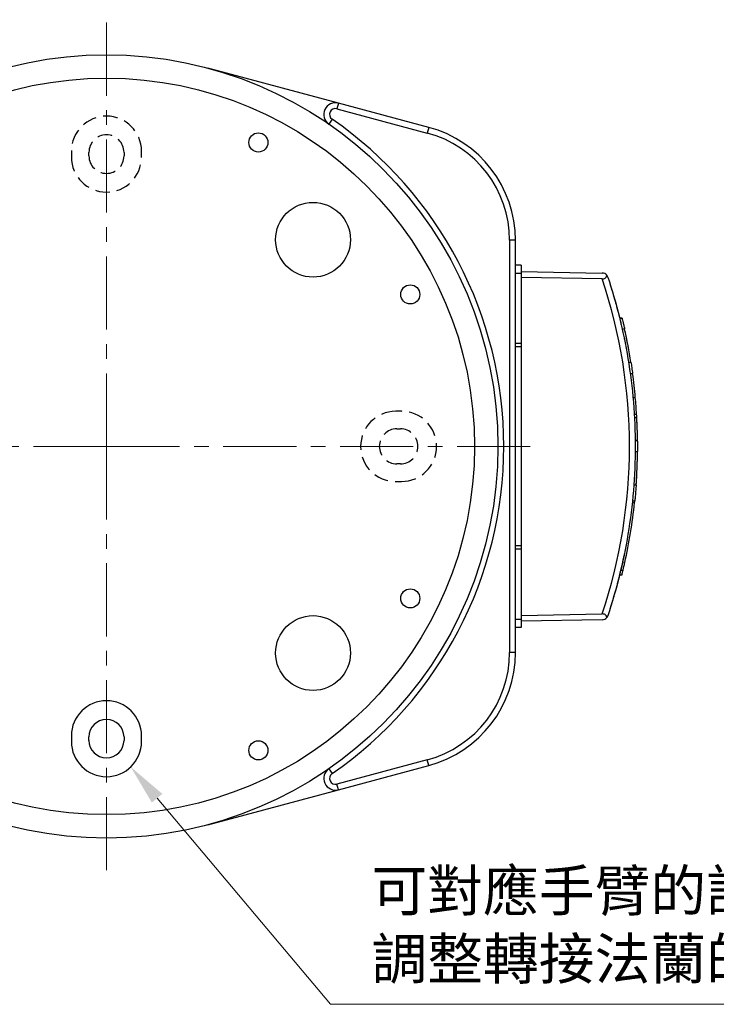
# Model space of a CAD drawing. Header units: inches. Extents: x 0 to 5655, y -2263 to 1330.
# Tile 135 of 239: x 4215 to 4275, y -547 to -463. Entities that reach past the tile are written whole.
import ezdxf

# ---------------------------------------------------------------- set-up
doc = ezdxf.new("R2010")
doc.units = ezdxf.units.IN
doc.header["$MEASUREMENT"] = 0
doc.linetypes.add('CENTER', pattern=[2, 1.25, -0.25, 0.25, -0.25])
doc.linetypes.add('HIDDEN', pattern=[0.375, 0.25, -0.125])
for name, color, linetype, lineweight in [('AM_5', 3, 'Continuous', 15), ('AM_7', 4, 'CENTER', 15), ('可見 (ISO)', 7, 'Continuous', 25), ('窄部可見 (ISO)', 7, 'Continuous', 25)]:
    doc.layers.add(name, color=color, linetype=linetype, lineweight=lineweight)
doc.styles.get("Standard").update_dxf_attribs({"font": 'arial.ttf'})

# ---------------------------------------------------------------- blocks, each defined once
blk = doc.blocks.new('*S644')
at = {"layer": 'AM_5', "color": 7}
for p, q in [((10195.268, -416.75), (10180.423, -399.122)), ((10245, -416.75), (10195.268, -416.75))]:
    blk.add_line(p, q, dxfattribs=at)
at = {"layer": 'AM_5', "color": 7, "linetype": 'Continuous'}
blk.add_trace([(10180.87, -398.747), (10179.977, -399.498), (10178.169, -396.445)], dxfattribs=at)
at = {"layer": 'AM_5', "color": 2, "insert": (10198.768, -415), "char_height": 3.5, "attachment_point": 7}
blk.add_mtext('{\\fPMingLiU|b0|i0|c136|p18;可對應手臂的設計\\P調整轉接法蘭的方向}', dxfattribs=at)

msp = doc.modelspace()

# ---------------------------------------------------------------- linework, layer by layer
at = {"color": 1, "linetype": 'HIDDEN', "lineweight": 25, "ltscale": 5}
for p, q in [((4219.621, -473.996), (4219.621, -474.496)), ((4221.121, -474.396), (4221.121, -474.096)), ((4224.121, -474.096), (4224.121, -474.396)), ((4225.621, -474.496), (4225.621, -473.996)), ((4247.871, -496.246), (4247.371, -496.246)), ((4247.471, -497.746), (4247.771, -497.746)), ((4247.771, -500.746), (4247.471, -500.746)), ((4247.371, -502.246), (4247.871, -502.246))]:
    msp.add_line(p, q, dxfattribs=at)
at = {"color": 7, "linetype": 'Continuous', "lineweight": 25}
for p, q in [((4219.621, -523.996), (4219.621, -524.496)), ((4221.121, -524.396), (4221.121, -524.096)), ((4224.121, -524.096), (4224.121, -524.396)), ((4225.621, -524.496), (4225.621, -523.996))]:
    msp.add_line(p, q, dxfattribs=at)
at = {"color": 1, "linetype": 'HIDDEN', "lineweight": 25, "ltscale": 5}
for centre, radius, start, end in [((4222.621, -473.996), 3, 0, 180), ((4222.621, -474.096), 1.5, 0, 180), ((4222.621, -474.496), 3, 180, 0), ((4222.621, -474.396), 1.5, 180, 0), ((4247.371, -499.246), 3, 90, 270), ((4247.871, -499.246), 3, 270, 90), ((4247.471, -499.246), 1.5, 90, 270), ((4247.771, -499.246), 1.5, 270, 90)]:
    msp.add_arc(centre, radius, start, end, dxfattribs=at)
at = {"color": 7, "linetype": 'Continuous', "lineweight": 25}
for centre, radius, start, end in [((4222.621, -523.996), 3, 0, 180), ((4222.621, -524.096), 1.5, 0, 180), ((4222.621, -524.496), 3, 180, 0), ((4222.621, -524.396), 1.5, 180, 0)]:
    msp.add_arc(centre, radius, start, end, dxfattribs=at)
at = {"layer": 'AM_7', "ltscale": 5}
for q in [(4222.621, -462.746), (4183.121, -499.246), (4259.121, -499.246), (4222.621, -535.746)]:
    msp.add_line((4222.621, -499.246), q, dxfattribs=at)
at = {"layer": '可見 (ISO)'}
for p, q in [((4242.473, -469.884), (4231.292, -466.888)), ((4250.209, -471.957), (4242.473, -469.884)), ((4242.344, -470.367), (4250.08, -472.44)), ((4257.121, -481.616), (4257.121, -516.877)), ((4257.621, -516.877), (4257.621, -481.616)), ((4258.121, -483.746), (4257.621, -483.746)), ((4258.121, -483.746), (4258.121, -484.443)), ((4258.121, -484.443), (4257.621, -484.443)), ((4258.121, -484.296), (4265.051, -484.417)), ((4258.121, -484.443), (4258.121, -490.443)), ((4265.051, -484.917), (4258.121, -484.796)), ((4266.534, -488.266), (4266.741, -488.27)), ((4266.743, -488.279), (4266.536, -488.275)), ((4266.753, -489.193), (4266.958, -489.193)), ((4258.121, -490.443), (4257.621, -490.443)), ((4258.121, -490.743), (4257.621, -490.743)), ((4258.121, -490.443), (4258.121, -490.743)), ((4258.121, -490.743), (4258.121, -507.749)), ((4267.302, -492.052), (4267.505, -492.052)), ((4267.445, -493.013), (4267.647, -493.02)), ((4267.678, -495.051), (4267.879, -495.049)), ((4267.789, -496.497), (4267.989, -496.5)), ((4267.805, -496.78), (4268.005, -496.783)), ((4267.868, -498.719), (4268.068, -498.714)), ((4268.069, -498.786), (4267.869, -498.783)), ((4267.869, -499.677), (4268.069, -499.677)), ((4267.753, -502.536), (4267.953, -502.536)), ((4267.619, -504.046), (4267.819, -504.051)), ((4267.633, -503.908), (4267.834, -503.905)), ((4258.121, -507.749), (4257.621, -507.749)), ((4258.121, -507.749), (4258.121, -508.049)), ((4258.121, -508.049), (4257.621, -508.049)), ((4258.121, -508.049), (4258.121, -514.049)), ((4266.777, -509.192), (4266.983, -509.189)), ((4266.534, -510.226), (4266.741, -510.223)), ((4266.63, -509.831), (4266.837, -509.826)), ((4258.121, -513.696), (4265.051, -513.575)), ((4258.121, -514.049), (4257.621, -514.049)), ((4258.121, -514.049), (4258.121, -514.746)), ((4265.051, -514.075), (4258.121, -514.196)), ((4258.121, -514.746), (4257.621, -514.746)), ((4250.08, -526.053), (4242.344, -528.126)), ((4242.473, -528.609), (4250.209, -526.536)), ((4231.292, -531.605), (4242.473, -528.609))]:
    msp.add_line(p, q, dxfattribs=at)
for centre, radius in [((4222.621, -499.246), 33.5), ((4222.621, -499.246), 31.5), ((4235.621, -473.246), 0.818), ((4240.299, -481.569), 3.2), ((4248.621, -486.246), 0.818), ((4248.621, -512.246), 0.818), ((4240.299, -516.924), 3.2), ((4235.621, -525.246), 0.818)]:
    msp.add_circle(centre, radius, dxfattribs=at)
for centre, radius, start, end in [((4242.214, -470.85), 1, 75, 235.39514), ((4242.214, -470.85), 0.5, 75, 235.39514), ((4222.621, -499.246), 34, 304.60486, 55.39514), ((4247.621, -481.616), 9.5, 0, 75), ((4247.621, -481.616), 10, 0, 75), ((4265.043, -484.917), 0.5, 38.74776, 89), ((4265.043, -513.575), 0.5, 271, 321.24937), ((4247.621, -516.877), 9.5, 285, 0), ((4247.621, -516.877), 10, 285, 0), ((4242.214, -527.643), 1, 124.60486, 285), ((4242.214, -527.643), 0.5, 124.60486, 285)]:
    msp.add_arc(centre, radius, start, end, dxfattribs=at)
for centre, major_axis, ratio, start_param, end_param in [((4222.135, -499.246), (0, -45.943), 0.999848, 1.811844, 1.812043), ((4222.134, -499.246), (0, -45.944), 0.999848, 1.763351, 1.791407), ((4222.134, -499.246), (0, -45.944), 0.999848, 1.728037, 1.791407), ((4222.134, -499.246), (0, -45.944), 0.999848, 1.755876, 1.75733), ((4222.134, -499.246), (0, -45.944), 0.999848, 1.750665, 1.753383), ((4222.135, -499.246), (0, -45.943), 0.999848, 1.662282, 1.706727), ((4222.135, -499.246), (0, -45.943), 0.999848, 1.683071, 1.684634), ((4222.135, -499.246), (0, -45.943), 0.999848, 1.678459, 1.680723), ((4147.29, -500.9), (120.77, 2.676), 0.615918, 0.023196, 0.042731), ((2260.403, -464.59), (2007.661, -35.449), 0.150661, 0.010759, 0.011694), ((4222.135, -499.246), (0, -45.943), 0.999848, 1.582372, 1.624444), ((4222.135, -499.246), (0, -45.943), 0.999848, 1.595163, 1.624444), ((4222.135, -499.246), (0, -45.943), 0.999848, 1.598386, 1.624444), ((3778.088, -507.388), (489.975, 8.984), 0.306205, 6.280637, 6.285706), ((4222.135, -499.246), (0, -45.943), 0.999848, 1.499136, 1.561411), ((4222.135, -499.246), (0, -45.943), 0.999848, 1.534379, 1.561411), ((4222.135, -499.246), (0, -45.943), 0.999848, 1.499136, 1.515713), ((4222.135, -499.246), (0, -45.943), 0.999848, 1.499136, 1.515713), ((4222.135, -499.246), (0, -45.943), 0.999848, 1.521664, 1.524524), ((4222.135, -499.246), (0, -45.943), 0.999848, 1.526809, 1.528429), ((4222.135, -499.246), (0, -45.944), 0.999848, 1.352649, 1.466029), ((3788.646, -507.278), (479.415, 8.791), 0.306205, 6.245323, 6.246314), ((4222.134, -499.246), (0, -45.944), 0.999848, 1.362171, 1.364689), ((4222.134, -499.246), (0, -45.944), 0.999848, 1.367258, 1.369585), ((4222.135, -499.246), (0, -45.944), 0.999848, 1.367258, 1.369585), ((4222.134, -499.246), (0, -45.944), 0.999848, 1.376308, 1.378101), ((4222.135, -499.246), (0, -45.944), 0.999848, 1.376308, 1.376485), ((3822.859, -507.156), (445.161, 8.169), 0.308486, 6.204362, 6.208989), ((4222.135, -499.246), (0, -45.943), 0.999848, 1.32955, 1.338437)]:
    msp.add_ellipse(centre, major_axis=major_axis, ratio=ratio, start_param=start_param, end_param=end_param, dxfattribs=at)
for points, knots in [([(4265.051, -484.917), (4265.082, -484.918), (4265.113, -484.916), (4265.174, -484.906), (4265.204, -484.898), (4265.272, -484.87), (4265.307, -484.848), (4265.368, -484.791), (4265.391, -484.755), (4265.422, -484.682), (4265.43, -484.643), (4265.432, -484.604)], [0.00000029, 0.00000029, 0.00000029, 0.00000029, 0.00932482, 0.00932482, 0.01892226, 0.01892226, 0.03321006, 0.03321006, 0.04966837, 0.04966837, 0.06601659, 0.06601659, 0.06601659, 0.06601659]), ([(4265.517, -484.759), (4265.514, -484.75), (4265.511, -484.742), (4265.5, -484.714), (4265.491, -484.696), (4265.468, -484.652), (4265.451, -484.628), (4265.432, -484.604)], [-0.0038519, -0.0038519, -0.0038519, -0.0038519, 0, 0, 0.0086169, 0.0086169, 0.02089739, 0.02089739, 0.02089739, 0.02089739]), ([(4265.517, -484.759), (4266.268, -487.009), (4266.853, -489.347), (4267.25, -491.733), (4267.661, -494.204), (4267.871, -496.725), (4267.871, -499.246), (4267.871, -501.768), (4267.661, -504.289), (4267.25, -506.759), (4266.853, -509.145), (4266.268, -511.483), (4265.517, -513.734)], [5.9609734, 5.9609734, 5.9609734, 5.9609734, 6.1192629, 6.1192629, 6.1192629, 6.2831856, 6.2831856, 6.2831856, 6.4471083, 6.4471083, 6.4471083, 6.6053972, 6.6053972, 6.6053972, 6.6053972]), ([(4265.71, -485.352), (4265.71, -485.352), (4265.71, -485.352), (4265.71, -485.352), (4265.71, -485.352), (4265.71, -485.352), (4265.71, -485.352), (4265.71, -485.352), (4265.711, -485.353), (4265.711, -485.353), (4265.711, -485.353), (4265.711, -485.353)], [0, 0, 0, 0, 0.000053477, 0.000053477, 0.000481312, 0.000481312, 0.001336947, 0.001336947, 0.003048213, 0.003048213, 0.003208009, 0.003208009, 0.003208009, 0.003208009]), ([(4265.71, -485.352), (4265.71, -485.352), (4265.71, -485.352), (4265.71, -485.352), (4265.71, -485.352), (4265.71, -485.352), (4265.71, -485.352), (4265.71, -485.352), (4265.711, -485.353), (4265.711, -485.353), (4265.711, -485.354), (4265.714, -485.363), (4265.719, -485.379), (4265.745, -485.46), (4265.776, -485.558), (4265.838, -485.76), (4265.863, -485.839), (4265.889, -485.926)], [0, 0, 0, 0, 0.0000535, 0.0000535, 0.0004813, 0.0004813, 0.0013369, 0.0013369, 0.0030482, 0.0030482, 0.012128, 0.012128, 0.0488763, 0.0488763, 0.1266696, 0.1266696, 0.1671136, 0.1671136, 0.1671136, 0.1671136]), ([(4265.99, -486.263), (4266.048, -486.457), (4266.111, -486.676), (4266.244, -487.151), (4266.316, -487.415), (4266.419, -487.808), (4266.453, -487.941), (4266.485, -488.071)], [0.2144102, 0.2144102, 0.2144102, 0.2144102, 0.2898611, 0.2898611, 0.3710904, 0.3710904, 0.4117569, 0.4117569, 0.4117569, 0.4117569]), ([(4266.077, -486.558), (4266.109, -486.67), (4266.142, -486.786), (4266.244, -487.151), (4266.316, -487.415), (4266.419, -487.808), (4266.453, -487.941), (4266.485, -488.071)], [0.2506199, 0.2506199, 0.2506199, 0.2506199, 0.2898611, 0.2898611, 0.3710904, 0.3710904, 0.4117569, 0.4117569, 0.4117569, 0.4117569]), ([(4266.573, -488.424), (4266.574, -488.428), (4266.575, -488.433), (4266.611, -488.582), (4266.645, -488.724), (4266.676, -488.859)], [0.44891288, 0.44891288, 0.44891288, 0.44891288, 0.45025916, 0.45025916, 0.49730633, 0.49730633, 0.49730633, 0.49730633]), ([(4266.743, -488.279), (4266.743, -488.279), (4266.749, -488.303), (4266.773, -488.401), (4266.791, -488.475), (4266.832, -488.645), (4266.857, -488.753), (4266.909, -488.974), (4266.934, -489.086), (4266.958, -489.193)], [-0.2906613, -0.2906613, -0.2906613, -0.2906613, -0.2544188, -0.2544188, -0.2181764, -0.2181764, -0.1814874, -0.1814874, -0.1491272, -0.1491272, -0.1491272, -0.1491272]), ([(4266.921, -489.97), (4266.931, -490.017), (4266.937, -490.046), (4266.939, -490.059), (4266.94, -490.06), (4266.94, -490.06)], [0.68171962, 0.68171962, 0.68171962, 0.68171962, 0.7324398, 0.7324398, 0.74477296, 0.74477296, 0.74477296, 0.74477296]), ([(4267.505, -492.052), (4267.528, -492.198), (4267.55, -492.346), (4267.601, -492.688), (4267.627, -492.873), (4267.647, -493.02)], [-0.2323641, -0.2323641, -0.2323641, -0.2323641, -0.189136, -0.189136, -0.1267546, -0.1267546, -0.1267546, -0.1267546]), ([(4268.069, -498.786), (4268.069, -498.786), (4268.069, -498.81), (4268.07, -498.905), (4268.071, -498.977), (4268.071, -499.142), (4268.071, -499.247), (4268.071, -499.464), (4268.07, -499.573), (4268.069, -499.677)], [-0.2813174, -0.2813174, -0.2813174, -0.2813174, -0.2461592, -0.2461592, -0.2110011, -0.2110011, -0.1758415, -0.1758415, -0.1448642, -0.1448642, -0.1448642, -0.1448642]), ([(4267.953, -502.536), (4267.943, -502.681), (4267.932, -502.829), (4267.904, -503.173), (4267.887, -503.36), (4267.859, -503.656), (4267.847, -503.785), (4267.837, -503.882), (4267.836, -503.894), (4267.834, -503.905)], [-0.231066, -0.231066, -0.231066, -0.231066, -0.1883894, -0.1883894, -0.1255662, -0.1255662, -0.0627831, -0.0627831, -0.053411, -0.053411, -0.053411, -0.053411]), ([(4266.94, -508.432), (4266.94, -508.432), (4266.94, -508.432), (4266.94, -508.432), (4266.94, -508.432), (4266.94, -508.432), (4266.94, -508.432), (4266.94, -508.432), (4266.94, -508.432), (4266.94, -508.432), (4266.94, -508.432), (4266.94, -508.432), (4266.94, -508.432), (4266.939, -508.433), (4266.939, -508.435), (4266.937, -508.444), (4266.936, -508.451), (4266.926, -508.5), (4266.909, -508.582), (4266.859, -508.82), (4266.824, -508.981), (4266.739, -509.362), (4266.688, -509.588), (4266.573, -510.072), (4266.507, -510.338), (4266.372, -510.865), (4266.301, -511.133), (4266.163, -511.634), (4266.095, -511.873), (4265.973, -512.291), (4265.917, -512.477), (4265.824, -512.781), (4265.785, -512.904), (4265.737, -513.055), (4265.723, -513.101), (4265.712, -513.134), (4265.711, -513.14), (4265.711, -513.14)], [0, 0, 0, 0, 0.0000136, 0.0000136, 0.0000409, 0.0000409, 0.0000955, 0.0000955, 0.0002046, 0.0002046, 0.0004227, 0.0004227, 0.0039135, 0.0039135, 0.0178825, 0.0178825, 0.0364047, 0.0364047, 0.1125388, 0.1125388, 0.190902, 0.190902, 0.2714314, 0.2714314, 0.353618, 0.353618, 0.4351264, 0.4351264, 0.5142412, 0.5142412, 0.5898035, 0.5898035, 0.6632829, 0.6632829, 0.7195634, 0.7195634, 0.7466463, 0.7466463, 0.7466463, 0.7466463]), ([(4266.935, -508.457), (4266.934, -508.459), (4266.934, -508.461), (4266.924, -508.507), (4266.906, -508.594), (4266.88, -508.717)], [0.06079107, 0.06079107, 0.06079107, 0.06079107, 0.06550989, 0.06550989, 0.14334286, 0.14334286, 0.14334286, 0.14334286]), ([(4266.526, -510.259), (4266.498, -510.372), (4266.469, -510.488), (4266.404, -510.742), (4266.367, -510.884), (4266.329, -511.024)], [0.31794116, 0.31794116, 0.31794116, 0.31794116, 0.35361804, 0.35361804, 0.39703191, 0.39703191, 0.39703191, 0.39703191]), ([(4265.432, -513.888), (4265.43, -513.85), (4265.422, -513.811), (4265.391, -513.737), (4265.368, -513.702), (4265.307, -513.645), (4265.272, -513.622), (4265.204, -513.595), (4265.174, -513.587), (4265.113, -513.577), (4265.082, -513.575), (4265.051, -513.575)], [0.00000087, 0.00000087, 0.00000087, 0.00000087, 0.01642997, 0.01642997, 0.03297362, 0.03297362, 0.04733203, 0.04733203, 0.05698009, 0.05698009, 0.06635361, 0.06635361, 0.06635361, 0.06635361]), ([(4265.517, -513.734), (4265.514, -513.742), (4265.511, -513.751), (4265.5, -513.778), (4265.491, -513.797), (4265.468, -513.84), (4265.451, -513.865), (4265.432, -513.888)], [-0.0247686, -0.0247686, -0.0247686, -0.0247686, -0.02091448, -0.02091448, -0.01229054, -0.01229054, -0.00000097, -0.00000097, -0.00000097, -0.00000097])]:
    msp.add_open_spline(points, degree=3, knots=knots, dxfattribs=at)
for points in [[(4265.732, -485.421), (4265.746, -485.465), (4265.767, -485.53), (4265.793, -485.615)], [(4266.077, -486.558), (4266.127, -486.732), (4266.18, -486.921), (4266.233, -487.114)], [(4266.662, -509.694), (4266.62, -509.873), (4266.574, -510.064), (4266.526, -510.259)]]:
    msp.add_open_spline(points, degree=3, dxfattribs=at)
at = {"layer": '窄部可見 (ISO)'}
for p, q in [((4242.473, -469.884), (4242.344, -470.367)), ((4241.93, -471.261), (4241.646, -471.673)), ((4250.209, -471.957), (4250.08, -472.44)), ((4257.621, -481.616), (4257.121, -481.616)), ((4257.621, -516.877), (4257.121, -516.877)), ((4250.209, -526.536), (4250.08, -526.053)), ((4241.646, -526.82), (4241.93, -527.231)), ((4242.473, -528.609), (4242.344, -528.126))]:
    msp.add_line(p, q, dxfattribs=at)
msp.add_ellipse((4222.143, -499.246), major_axis=(0, 45.243), ratio=0.999848, start_param=4.390136, end_param=5.034646, dxfattribs=at)
for points, weights in [([(4266.937, -490.048), (4266.937, -490.046), (4266.936, -490.044)], [0.999970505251, 0.996315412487, 0.992781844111]), ([(4265.714, -513.129), (4265.714, -513.128), (4265.715, -513.126)], [1.00000251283, 0.996610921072, 0.993276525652])]:
    msp.add_rational_spline(points, weights, degree=2, dxfattribs=at)

# ---------------------------------------------------------------- block references
at = {"layer": 'AM_5', "color": 7}
msp.add_blockref('*S644', (-5953.472, -130.218), dxfattribs=at)

doc.saveas('drawing.dxf')
